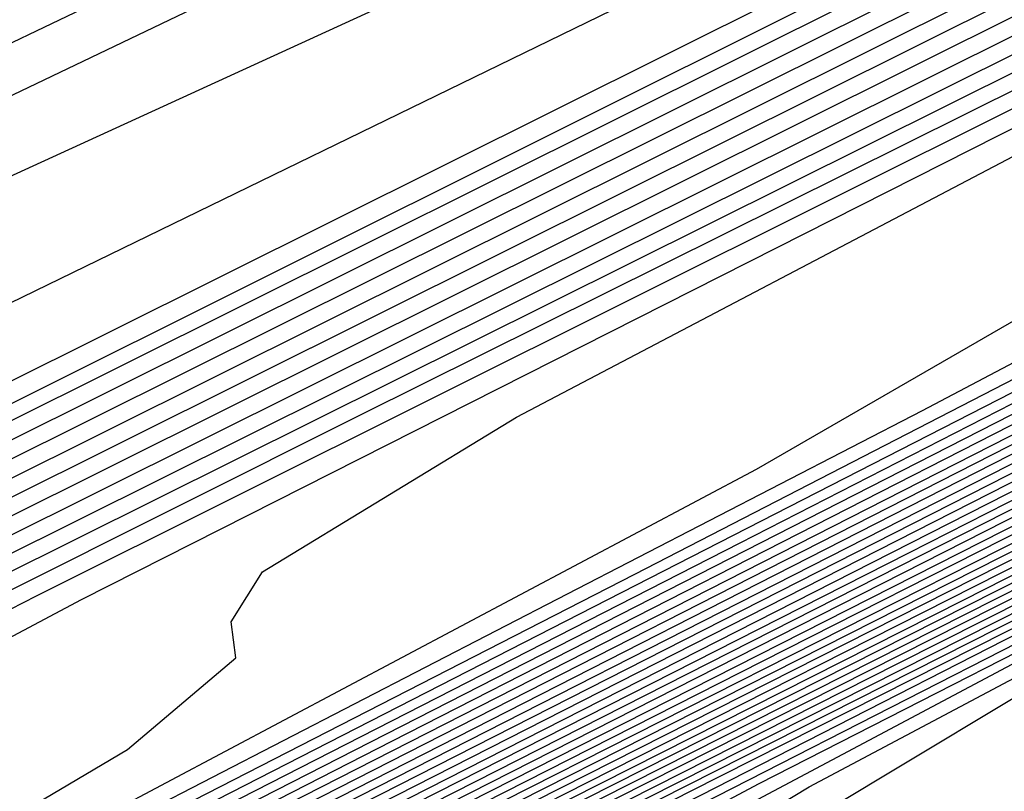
# Model space of a CAD drawing. Extents: x 3249832 to 3255657, y 13789405 to 13793316.
# Tile 106 of 256: x 3255318.08 to 3255321.62, y 13790162.9 to 13790165.68. Entities that reach past the tile are written whole.
import ezdxf

# ---------------------------------------------------------------- set-up
doc = ezdxf.new("R2010")
doc.units = 0
doc.header["$LTSCALE"] = 100
doc.header["$MEASUREMENT"] = 0
for name, color, linetype in [('GRATIO_CON', 10, 'CONTINUOUS'), ('GRATIO_ICON', 7, 'CONTINUOUS'), ('TARGETS_EAST', 7, 'CONTINUOUS')]:
    doc.layers.add(name, color=color, linetype=linetype)

# ---------------------------------------------------------------- blocks, each defined once
blk = doc.blocks.new('Gratio_032316_contours')
at = {"layer": 'GRATIO_CON', "color": 1, "linetype": 'Continuous', "flags": 128}
for points in [[(3255302.0314, 13790157.2669), (3255305.6437, 13790158.8712), (3255309.5432, 13790160.614), (3255315.3666, 13790163.3532), (3255324.1156, 13790167.6191), (3255334.2532, 13790172.6317), (3255343.6078, 13790177.2836), (3255350.4634, 13790180.6983), (3255354.9264, 13790182.9227), (3255357.5588, 13790184.2349), (3255358.8995, 13790184.9016), (3255359.3945, 13790185.1454), (3255359.4667, 13790185.1777)], [(3255303.1924, 13790158.1067), (3255309.9568, 13790161.3295), (3255315.993, 13790164.1738), (3255320.1968, 13790166.1001), (3255323.9244, 13790167.8032), (3255329.1467, 13790170.2866), (3255337.3137, 13790174.2874), (3255347.7912, 13790179.4774), (3255359.424, 13790185.2621)], [(3255301.814, 13790157.6625), (3255306.2336, 13790159.7553), (3255313.6914, 13790163.3206), (3255322.3973, 13790167.4845), (3255329.9545, 13790171.0807), (3255334.6794, 13790173.2938), (3255337.7412, 13790174.7115), (3255341.022, 13790176.2722), (3255345.9737, 13790178.6979), (3255352.3262, 13790181.8446), (3255359.3791, 13790185.3518)], [(3255305.2569, 13790159.8473), (3255305.9504, 13790160.0417), (3255306.586, 13790160.2393), (3255307.411, 13790160.5614), (3255309.715, 13790161.6217), (3255315.0483, 13790164.1572), (3255324.1904, 13790168.5345), (3255334.8378, 13790173.6394), (3255343.916, 13790177.9876), (3255349.1621, 13790180.4875), (3255351.558, 13790181.6198), (3255352.8973, 13790182.2578), (3255354.6336, 13790183.1084), (3255356.8611, 13790184.2117), (3255359.3342, 13790185.4415)]]:
    blk.add_lwpolyline(points, dxfattribs=at)
at = {"layer": 'GRATIO_CON', "color": 5, "linetype": 'Continuous', "flags": 128}
for points in [[(3255271.7424, 13790142.4839), (3255272.6412, 13790142.8669), (3255274.1083, 13790143.4531), (3255276.3425, 13790144.3166), (3255279.222, 13790145.4602), (3255282.5453, 13790146.8689), (3255286.466, 13790148.6836), (3255292.5587, 13790151.6691), (3255302.7534, 13790156.7464), (3255317.9172, 13790164.3124), (3255334.6656, 13790172.6691), (3255348.5512, 13790179.5941), (3255356.2739, 13790183.4389), (3255359.1227, 13790184.8487), (3255359.5343, 13790185.0422), (3255359.5388, 13790185.0347), (3255359.5427, 13790185.0289), (3255359.5463, 13790185.0238)], [(3255270.9079, 13790140.512), (3255274.8286, 13790142.58), (3255285.3324, 13790147.9105), (3255304.047, 13790157.299), (3255326.0348, 13790168.2883), (3255344.7168, 13790177.6076), (3255355.1597, 13790182.806), (3255359.0123, 13790184.7118), (3255359.5691, 13790184.9728), (3255359.5755, 13790184.9623), (3255359.581, 13790184.9541), (3255359.5861, 13790184.9469)], [(3255289.6528, 13790150.0664), (3255307.3931, 13790158.9196), (3255328.1005, 13790169.2511), (3255345.6515, 13790178.0012), (3255355.4586, 13790182.8784), (3255359.0782, 13790184.6634), (3255359.603, 13790184.9047), (3255359.6102, 13790184.8927), (3255359.6158, 13790184.8842), (3255359.6206, 13790184.8774)], [(3255293.7865, 13790152.0609), (3255310.6086, 13790160.455), (3255330.0902, 13790170.1736), (3255346.5529, 13790178.3783), (3255355.7476, 13790182.946), (3255359.1428, 13790184.6145), (3255359.6365, 13790184.8372), (3255359.6438, 13790184.8246), (3255359.6486, 13790184.817), (3255359.6523, 13790184.8117)], [(3255302.0539, 13790156.0498), (3255317.0396, 13790163.5258), (3255334.0697, 13790172.0185), (3255348.356, 13790179.1318), (3255356.3269, 13790183.0788), (3255359.2766, 13790184.5089), (3255359.7156, 13790184.6805)], [(3255297.1844, 13790153.5531), (3255306.1876, 13790158.0443), (3255320.2551, 13790165.0612), (3255336.0591, 13790172.9414), (3255349.2565, 13790179.5104), (3255356.614, 13790183.1496), (3255359.3382, 13790184.4651), (3255359.7457, 13790184.6186)], [(3255301.6093, 13790155.6942), (3255310.3214, 13790160.0388), (3255323.4705, 13790166.5968), (3255338.0482, 13790173.865), (3255350.1561, 13790179.891), (3255356.899, 13790183.2251), (3255359.3962, 13790184.4294), (3255359.7706, 13790184.5688)], [(3255301.0545, 13790155.3373), (3255306.0342, 13790157.8354), (3255314.4551, 13790162.0332), (3255326.6859, 13790168.1324), (3255340.0371, 13790174.789), (3255351.0547, 13790180.273), (3255357.1814, 13790183.3044), (3255359.4478, 13790184.404), (3255359.7816, 13790184.5427), (3255359.7891, 13790184.5292), (3255359.7931, 13790184.5225), (3255359.7955, 13790184.5191)], [(3255304.6334, 13790156.8568), (3255306.3511, 13790157.8084), (3255309.5988, 13790159.4725), (3255314.884, 13790162.1177), (3255322.7225, 13790166.0222), (3255333.1167, 13790171.2035), (3255344.0151, 13790176.6365), (3255352.8529, 13790181.0354), (3255357.7494, 13790183.4581), (3255359.561, 13790184.3365), (3255359.8285, 13790184.4463), (3255359.836, 13790184.4335), (3255359.8412, 13790184.4254), (3255359.8452, 13790184.4196)], [(3255304.5941, 13790155.9176), (3255306.5239, 13790156.9775), (3255307.461, 13790157.586), (3255307.6955, 13790157.8717), (3255307.6379, 13790158.0169), (3255307.7178, 13790158.2151), (3255308.4418, 13790158.705), (3255310.3354, 13790159.737), (3255313.871, 13790161.5401), (3255319.3089, 13790164.2589), (3255326.8562, 13790168.0166), (3255336.3321, 13790172.739), (3255346.0041, 13790177.5602), (3255353.752, 13790181.4167), (3255358.0334, 13790183.5349), (3255359.6177, 13790184.3027), (3255359.852, 13790184.398), (3255359.8594, 13790184.3856), (3255359.8652, 13790184.3768), (3255359.8701, 13790184.3699)], [(3255304.9355, 13790156.0247), (3255307.9403, 13790157.5887), (3255310.0751, 13790158.7489), (3255311.1306, 13790159.4091), (3255311.4165, 13790159.7094), (3255311.3727, 13790159.8493), (3255311.4633, 13790160.0414), (3255312.2502, 13790160.5532), (3255314.3196, 13790161.6657), (3255318.1431, 13790163.6078), (3255323.7338, 13790166.4), (3255330.9899, 13790170.0111), (3255339.5475, 13790174.2746), (3255347.9931, 13790178.484), (3255354.6512, 13790181.7979), (3255358.3174, 13790183.6118), (3255359.6741, 13790184.2691), (3255359.875, 13790184.3505), (3255359.8817, 13790184.3393), (3255359.8871, 13790184.3311), (3255359.8919, 13790184.3244)], [(3255304.153, 13790155.5812), (3255308.0068, 13790157.5568), (3255311.2864, 13790159.2599), (3255313.6264, 13790160.5203), (3255314.8001, 13790161.2321), (3255315.1375, 13790161.5471), (3255315.1076, 13790161.6816), (3255315.2089, 13790161.8678), (3255316.0587, 13790162.4015), (3255318.3039, 13790163.5944), (3255322.4153, 13790165.6754), (3255328.1587, 13790168.5412), (3255335.1236, 13790172.0056), (3255342.7629, 13790175.8101), (3255349.9822, 13790179.4077), (3255355.5503, 13790182.1791), (3255358.6014, 13790183.6887), (3255359.7305, 13790184.2357), (3255359.8977, 13790184.3034), (3255359.9033, 13790184.2941), (3255359.9078, 13790184.2873), (3255359.9117, 13790184.2817)], [(3255304.9157, 13790155.8971), (3255309.6589, 13790158.3201), (3255314.1493, 13790160.621), (3255317.9787, 13790162.6022), (3255320.7289, 13790164.0631), (3255322.1393, 13790164.8782), (3255322.5796, 13790165.2225), (3255322.5773, 13790165.3464), (3255322.6999, 13790165.5205), (3255323.6755, 13790166.0979), (3255326.2724, 13790167.4517), (3255330.9596, 13790169.8106), (3255337.0084, 13790172.8235), (3255343.391, 13790175.9945), (3255349.1937, 13790178.8812), (3255353.9602, 13790181.2553), (3255357.3486, 13790182.9416), (3255359.1694, 13790183.8424), (3255359.8432, 13790184.1689), (3255359.943, 13790184.2093), (3255359.9463, 13790184.2038), (3255359.949, 13790184.1997), (3255359.9513, 13790184.1963)], [(3255302.3778, 13790154.5684), (3255307.3329, 13790157.0951), (3255312.4118, 13790159.6895), (3255317.2206, 13790162.1531), (3255321.3249, 13790164.2734), (3255324.2801, 13790165.8346), (3255325.8088, 13790166.7013), (3255326.3006, 13790167.0602), (3255326.3122, 13790167.1787), (3255326.4454, 13790167.3469), (3255327.4839, 13790167.9461), (3255330.2567, 13790169.3804), (3255335.2318, 13790171.8782), (3255341.4333, 13790174.9646), (3255347.5247, 13790177.989), (3255352.4091, 13790180.4168), (3255355.9494, 13790182.1787), (3255358.2485, 13790183.3217), (3255359.4552, 13790183.9168), (3255359.9029, 13790184.1305), (3255359.9712, 13790184.1537)], [(3255304.4676, 13790155.5994), (3255309.7502, 13790158.2931), (3255315.1648, 13790161.0589), (3255320.2919, 13790163.6852), (3255324.671, 13790165.9446), (3255327.8314, 13790167.606), (3255329.4784, 13790168.5243), (3255330.0217, 13790168.8979), (3255330.047, 13790169.0111), (3255330.1909, 13790169.1733), (3255331.2924, 13790169.7943), (3255334.241, 13790171.3091), (3255339.5039, 13790173.9458), (3255345.8582, 13790177.1058), (3255351.6584, 13790179.9834), (3255355.6245, 13790181.9523), (3255357.9383, 13790183.1026), (3255359.1472, 13790183.7035), (3255359.7382, 13790183.995), (3255359.9575, 13790184.0997), (3255359.991, 13790184.111)], [(3255301.5219, 13790154.0673), (3255306.5573, 13790156.6303), (3255312.1674, 13790159.491), (3255317.9177, 13790162.4284), (3255323.3631, 13790165.2173), (3255328.0171, 13790167.6157), (3255331.3826, 13790169.3774), (3255333.1479, 13790170.3474), (3255333.7427, 13790170.7356), (3255333.7819, 13790170.8435), (3255333.9351, 13790170.999), (3255335.0904, 13790171.6374), (3255338.1903, 13790173.2204), (3255343.8598, 13790176.055), (3255351.4541, 13790179.8272), (3255360.0108, 13790184.0684)], [(3255305.1135, 13790155.8299), (3255310.7368, 13790158.6923), (3255317.0019, 13790161.8869), (3255323.4235, 13790165.1672), (3255329.5057, 13790168.2815), (3255334.7094, 13790170.9581), (3255338.4852, 13790172.9203), (3255340.4871, 13790173.9935), (3255341.1847, 13790174.411), (3255341.2516, 13790174.5082), (3255341.3615, 13790174.6197), (3255342.1895, 13790175.0772), (3255344.4112, 13790176.2118), (3255348.4746, 13790178.2434), (3255353.9175, 13790180.947), (3255360.0502, 13790183.9867)], [(3255302.0725, 13790154.2545), (3255306.9093, 13790156.7113), (3255312.8265, 13790159.7232), (3255319.4192, 13790163.0849), (3255326.1765, 13790166.5367), (3255332.577, 13790169.8136), (3255338.0556, 13790172.6292), (3255342.0364, 13790174.6917), (3255344.1566, 13790175.8165), (3255344.9058, 13790176.2487), (3255344.9865, 13790176.3406), (3255345.0746, 13790176.43), (3255345.739, 13790176.7971), (3255347.5216, 13790177.7075), (3255350.782, 13790179.3376), (3255355.1493, 13790181.5069), (3255360.0699, 13790183.9458)], [(3255303.628, 13790155.0138), (3255308.7051, 13790157.5926), (3255314.9163, 13790160.7542), (3255321.8364, 13790164.2828), (3255328.9294, 13790167.9061), (3255335.6482, 13790171.3457), (3255341.4017, 13790174.3004), (3255345.5877, 13790176.4631), (3255347.8262, 13790177.6396), (3255348.6268, 13790178.0864), (3255348.7213, 13790178.173), (3255348.7878, 13790178.2404), (3255349.2885, 13790178.517), (3255350.6321, 13790179.2032), (3255353.0894, 13790180.4318), (3255356.381, 13790182.0668), (3255360.0897, 13790183.905)], [(3255305.1835, 13790155.7731), (3255310.5009, 13790158.4739), (3255317.006, 13790161.7851), (3255324.2536, 13790165.4808), (3255331.6823, 13790169.2755), (3255338.7195, 13790172.8778), (3255344.7479, 13790175.9716), (3255349.1389, 13790178.2345), (3255351.4957, 13790179.4626), (3255352.3478, 13790179.9241), (3255352.4562, 13790180.0053), (3255352.5009, 13790180.0507), (3255352.838, 13790180.237), (3255353.7425, 13790180.6989), (3255355.3968, 13790181.526), (3255357.6127, 13790182.6266), (3255360.1094, 13790183.8641)], [(3255303.7707, 13790154.9993), (3255308.2945, 13790157.2917), (3255314.0925, 13790160.2366), (3255321.1855, 13790163.8471), (3255329.0881, 13790167.8767), (3255337.1882, 13790172.0144), (3255344.8621, 13790175.942), (3255351.4402, 13790179.3139), (3255356.2414, 13790181.7774), (3255358.8349, 13790183.1087), (3255359.7899, 13790183.5995), (3255359.9259, 13790183.6701), (3255359.9272, 13790183.6714), (3255359.937, 13790183.6768), (3255359.9634, 13790183.6903), (3255360.0116, 13790183.7143), (3255360.0761, 13790183.7464), (3255360.1488, 13790183.7825)], [(3255305.1388, 13790155.6635), (3255309.85, 13790158.051), (3255315.8883, 13790161.1179), (3255323.2539, 13790164.8671), (3255331.3347, 13790168.9871), (3255339.3649, 13790173.0882), (3255346.7521, 13790176.8682), (3255353.5952, 13790180.3758), (3255360.1664, 13790183.7472)], [(3255302.8281, 13790154.4677), (3255306.5068, 13790156.3278), (3255311.4055, 13790158.8102), (3255317.684, 13790161.9993), (3255325.321, 13790165.8864), (3255333.5703, 13790170.0918), (3255341.5049, 13790174.143), (3255348.4211, 13790177.681), (3255354.5094, 13790180.8012), (3255360.1838, 13790183.7124)], [(3255304.0554, 13790155.0608), (3255307.8748, 13790156.9921), (3255312.961, 13790159.5695), (3255319.4798, 13790162.8806), (3255327.388, 13790166.9057), (3255335.8059, 13790171.1966), (3255343.6448, 13790175.1979), (3255350.0901, 13790178.4938), (3255355.4236, 13790181.2265), (3255360.2013, 13790183.6775)], [(3255303.5893, 13790154.7687), (3255306.5099, 13790156.2471), (3255310.6109, 13790158.3207), (3255316.0721, 13790161.0881), (3255323.0714, 13790164.6433), (3255331.5221, 13790168.9443), (3255340.2771, 13790173.4061), (3255347.9247, 13790177.3077), (3255353.4282, 13790180.1195), (3255357.252, 13790182.0771), (3255360.2361, 13790183.6077)], [(3255304.7162, 13790155.3111), (3255307.7371, 13790156.8402), (3255311.9789, 13790158.985), (3255317.6276, 13790161.8474), (3255324.8672, 13790165.5246), (3255333.5891, 13790169.9636), (3255342.5128, 13790174.5109), (3255350.0647, 13790178.3626), (3255355.0972, 13790180.9323), (3255358.1663, 13790182.5025), (3255360.2536, 13790183.5729)], [(3255303.783, 13790154.7871), (3255305.843, 13790155.8536), (3255308.9644, 13790157.4333), (3255313.347, 13790159.6493), (3255319.1831, 13790162.6067), (3255326.663, 13790166.4059), (3255335.6562, 13790170.9829), (3255344.7484, 13790175.6156), (3255352.2046, 13790179.4175), (3255356.7662, 13790181.7451), (3255359.0805, 13790182.9278), (3255360.271, 13790183.538)], [(3255304.8427, 13790155.2963), (3255306.9699, 13790156.3961), (3255310.1916, 13790158.0264), (3255314.7166, 13790160.3144), (3255320.7509, 13790163.3723), (3255328.5002, 13790167.3085), (3255338.0293, 13790172.1586), (3255348.8387, 13790177.6664), (3255360.2884, 13790183.5031)], [(3255305.0241, 13790155.1342), (3255305.6382, 13790155.5752), (3255306.9622, 13790156.3146), (3255309.2236, 13790157.4811), (3255312.6461, 13790159.2126), (3255317.4185, 13790161.6255), (3255323.5888, 13790164.7516), (3255331.1702, 13790168.6012), (3255339.9013, 13790173.0438), (3255348.4233, 13790177.385), (3255355.1029, 13790180.7893), (3255358.7722, 13790182.6592), (3255360.1245, 13790183.3478), (3255360.3182, 13790183.4455)], [(3255304.8083, 13790154.4748), (3255305.689, 13790154.9681), (3255305.9678, 13790155.1782), (3255305.932, 13790155.2654), (3255305.8633, 13790155.3778), (3255306.0205, 13790155.6152), (3255306.6569, 13790156.065), (3255308.0219, 13790156.8237), (3255310.3504, 13790158.0236), (3255313.8734, 13790159.8057), (3255318.7695, 13790162.2811), (3255325.0078, 13790165.4413), (3255332.5052, 13790169.2476), (3255340.9443, 13790173.5411), (3255349.0715, 13790177.6808), (3255355.3991, 13790180.9056), (3255358.87, 13790182.674), (3255360.1494, 13790183.3249), (3255360.333, 13790183.417)], [(3255304.084, 13790154.0519), (3255305.7522, 13790154.9379), (3255306.6595, 13790155.4442), (3255306.9489, 13790155.6586), (3255306.9159, 13790155.7454), (3255306.8502, 13790155.8567), (3255307.0169, 13790156.0961), (3255307.6755, 13790156.5547), (3255309.0817, 13790157.3329), (3255311.4773, 13790158.5661), (3255315.1006, 13790160.3988), (3255320.1204, 13790162.9367), (3255326.4268, 13790166.131), (3255333.8401, 13790169.894), (3255341.9872, 13790174.0384), (3255349.7196, 13790177.9767), (3255355.6953, 13790181.0218), (3255358.9678, 13790182.6888), (3255360.1743, 13790183.3021), (3255360.3478, 13790183.3885)], [(3255304.9814, 13790154.4912), (3255306.6961, 13790155.401), (3255307.6299, 13790155.9204), (3255307.9299, 13790156.1391), (3255307.8998, 13790156.2255), (3255307.837, 13790156.3357), (3255308.0133, 13790156.577), (3255308.6941, 13790157.0445), (3255310.1414, 13790157.842), (3255312.6041, 13790159.1086), (3255316.3279, 13790160.9919), (3255321.4714, 13790163.5923), (3255327.8457, 13790166.8207), (3255335.1751, 13790170.5405), (3255343.0302, 13790174.5357), (3255350.3678, 13790178.2726), (3255355.9915, 13790181.1381), (3255359.0655, 13790182.7035), (3255360.1992, 13790183.2792), (3255360.3626, 13790183.36)], [(3255304.6498, 13790154.2392), (3255306.7761, 13790155.3698), (3255308.584, 13790156.3271), (3255309.5708, 13790156.8727), (3255309.8919, 13790157.1), (3255309.8675, 13790157.1856), (3255309.8108, 13790157.2936), (3255310.0062, 13790157.5388), (3255310.7314, 13790158.024), (3255312.2609, 13790158.8603), (3255314.8578, 13790160.1936), (3255318.7824, 13790162.1781), (3255324.1733, 13790164.9035), (3255330.6837, 13790168.2), (3255337.845, 13790171.8333), (3255345.1161, 13790175.5303), (3255351.6642, 13790178.8644), (3255356.5838, 13790181.3706), (3255359.2611, 13790182.7331), (3255360.249, 13790183.2335), (3255360.3922, 13790183.303)], [(3255305.4924, 13790154.6505), (3255307.6735, 13790155.8091), (3255309.528, 13790156.7902), (3255310.5412, 13790157.3489), (3255310.8729, 13790157.5805), (3255310.8514, 13790157.6657), (3255310.7976, 13790157.7725), (3255311.0026, 13790158.0197), (3255311.75, 13790158.5138), (3255313.3206, 13790159.3695), (3255315.9847, 13790160.736), (3255320.0096, 13790162.7712), (3255325.5243, 13790165.559), (3255332.1026, 13790168.8897), (3255339.18, 13790172.4797), (3255346.1591, 13790176.0276), (3255352.3124, 13790179.1603), (3255356.88, 13790181.4868), (3255359.3589, 13790182.7478), (3255360.2739, 13790183.2107), (3255360.4069, 13790183.2745)], [(3255304.4639, 13790154.0323), (3255306.3351, 13790155.0619), (3255308.5709, 13790156.2484), (3255310.4719, 13790157.2533), (3255311.5116, 13790157.825), (3255311.8539, 13790158.061), (3255311.8353, 13790158.1457), (3255311.7845, 13790158.2514), (3255311.9991, 13790158.5007), (3255312.7686, 13790159.0035), (3255314.3803, 13790159.8786), (3255317.1115, 13790161.2785), (3255321.2369, 13790163.3643), (3255326.8753, 13790166.2146), (3255333.5216, 13790169.5794), (3255340.515, 13790173.1261), (3255347.202, 13790176.5249), (3255352.9606, 13790179.4562), (3255357.1762, 13790181.6031), (3255359.4566, 13790182.7626), (3255360.2988, 13790183.1878), (3255360.4217, 13790183.246)], [(3255305.2597, 13790154.4202), (3255307.1777, 13790155.4733), (3255309.4682, 13790156.6878), (3255311.4159, 13790157.7164), (3255312.4821, 13790158.3012), (3255312.8349, 13790158.5414), (3255312.8192, 13790158.6258), (3255312.7714, 13790158.7304), (3255312.9955, 13790158.9816), (3255313.7872, 13790159.4933), (3255315.4401, 13790160.3878), (3255318.2384, 13790161.821), (3255322.4642, 13790163.9574), (3255328.2262, 13790166.8702), (3255334.9406, 13790170.2691), (3255341.8499, 13790173.7725), (3255348.245, 13790177.0222), (3255353.6088, 13790179.7521), (3255357.4723, 13790181.7195), (3255359.5541, 13790182.7777), (3255360.3231, 13790183.1656), (3255360.4356, 13790183.2183)], [(3255305.207, 13790153.6581), (3255305.54, 13790153.9086), (3255305.6043, 13790154.0464), (3255305.5256, 13790154.1319), (3255305.4725, 13790154.2445), (3255305.7864, 13790154.5406), (3255306.8513, 13790155.1959), (3255308.8631, 13790156.296), (3255311.263, 13790157.5664), (3255313.3038, 13790158.6426), (3255314.4229, 13790159.2535), (3255314.7969, 13790159.5024), (3255314.7869, 13790159.5859), (3255314.7451, 13790159.6883), (3255314.9883, 13790159.9434), (3255315.8245, 13790160.4728), (3255317.5596, 13790161.4061), (3255320.4921, 13790162.906), (3255324.9187, 13790165.1436), (3255330.9282, 13790168.1814)], [(3255305.2694, 13790153.6233), (3255305.9467, 13790154.0259), (3255306.289, 13790154.2803), (3255306.3575, 13790154.419), (3255306.2805, 13790154.5037), (3255306.2304, 13790154.6159), (3255306.5552, 13790154.9159), (3255307.6471, 13790155.5838), (3255309.7057, 13790156.7074), (3255312.1603, 13790158.0057), (3255314.2477, 13790159.1056), (3255315.3934, 13790159.7297), (3255315.778, 13790159.9828), (3255315.7708, 13790160.066), (3255315.732, 13790160.1672), (3255315.9848, 13790160.4243), (3255316.8431, 13790160.9625), (3255318.6193, 13790161.9152), (3255321.6189, 13790163.4485), (3255326.1459, 13790165.7367), (3255332.2792, 13790168.837)], [(3255305.17, 13790153.5085), (3255305.9933, 13790153.9833), (3255306.6863, 13790154.3937), (3255307.0379, 13790154.652), (3255307.1106, 13790154.7916), (3255307.0354, 13790154.8755), (3255306.9882, 13790154.9873), (3255307.324, 13790155.2912), (3255308.443, 13790155.9716), (3255310.5484, 13790157.1187), (3255313.0577, 13790158.445), (3255315.1916, 13790159.5687), (3255316.3638, 13790160.2058), (3255316.759, 13790160.4633), (3255316.7547, 13790160.546), (3255316.7189, 13790160.6461), (3255316.9812, 13790160.9052), (3255317.8617, 13790161.4523), (3255319.679, 13790162.4244), (3255322.7458, 13790163.991), (3255327.3732, 13790166.3298), (3255333.6301, 13790169.4926)], [(3255305.1856, 13790153.43), (3255305.8756, 13790153.8592), (3255306.7172, 13790154.3433), (3255307.426, 13790154.7614), (3255307.7868, 13790155.0238), (3255307.8637, 13790155.1641), (3255307.7904, 13790155.2473), (3255307.746, 13790155.3587), (3255308.0929, 13790155.6665), (3255309.2388, 13790156.3595), (3255311.3911, 13790157.5301), (3255313.9551, 13790158.8843), (3255316.1356, 13790160.0318), (3255317.3343, 13790160.682), (3255317.74, 13790160.9438), (3255317.7385, 13790161.0261), (3255317.7057, 13790161.1251), (3255317.9776, 13790161.3862), (3255318.8804, 13790161.942), (3255320.7388, 13790162.9335), (3255323.8726, 13790164.5335), (3255328.6004, 13790166.9229)], [(3255310.8304, 13790157.1353), (3255313.0764, 13790158.3528), (3255315.7498, 13790159.763), (3255318.0235, 13790160.958), (3255319.2751, 13790161.6343), (3255319.702, 13790161.9047), (3255319.7063, 13790161.9862), (3255319.6795, 13790162.083), (3255319.9705, 13790162.348), (3255320.9176, 13790162.9215), (3255322.8583, 13790163.9518), (3255326.1263, 13790165.6184), (3255331.0549, 13790168.1091)], [(3255311.6262, 13790157.5231), (3255313.9191, 13790158.7642), (3255316.6472, 13790160.2023), (3255318.9674, 13790161.4211), (3255320.2456, 13790162.1104), (3255320.683, 13790162.3852), (3255320.6902, 13790162.4663), (3255320.6663, 13790162.5619), (3255320.9669, 13790162.8289), (3255321.9362, 13790163.4113), (3255323.918, 13790164.461), (3255327.2532, 13790166.1609), (3255332.2822, 13790168.7022)]]:
    blk.add_lwpolyline(points, dxfattribs=at)
at = {"layer": 'GRATIO_ICON', "color": 7, "linetype": 'Continuous', "flags": 128}
for points in [[(3255297.9202, 13790154.0553), (3255313.8241, 13790161.9904), (3255332.0799, 13790171.0961), (3255347.4542, 13790178.7554), (3255356.0365, 13790183.0135), (3255359.2073, 13790184.5657), (3255359.6699, 13790184.7697), (3255359.6773, 13790184.7565), (3255359.6815, 13790184.7497), (3255359.6839, 13790184.7461)], [(3255305.3267, 13790157.4049), (3255310.4591, 13790159.9765), (3255318.5888, 13790164.0277), (3255329.9013, 13790169.6679), (3255342.0261, 13790175.7127), (3255351.9538, 13790180.6542), (3255357.4654, 13790183.3812), (3255359.5044, 13790184.3702), (3255359.805, 13790184.4945), (3255359.8125, 13790184.4813), (3255359.8172, 13790184.4739), (3255359.8203, 13790184.4694)], [(3255302.4984, 13790154.6992), (3255306.906, 13790156.9506), (3255311.078, 13790159.0889), (3255314.6326, 13790160.9311), (3255317.1776, 13790162.2917), (3255318.4697, 13790163.0552), (3255318.8586, 13790163.3848), (3255318.8424, 13790163.514), (3255318.9544, 13790163.6942), (3255319.8671, 13790164.2497), (3255322.2882, 13790165.5231), (3255326.6875, 13790167.743), (3255332.5836, 13790170.6823), (3255339.2573, 13790174), (3255345.9783, 13790177.3457), (3255351.9712, 13790180.3315), (3255356.4494, 13790182.5603), (3255358.8854, 13790183.7655), (3255359.7868, 13790184.2023), (3255359.9203, 13790184.2564), (3255359.9248, 13790184.2489), (3255359.9284, 13790184.2435), (3255359.9315, 13790184.239)], [(3255303.3177, 13790154.9486), (3255308.6471, 13790157.6613), (3255314.5847, 13790160.689), (3255320.6706, 13790163.7978), (3255326.4344, 13790166.7494), (3255331.3633, 13790169.2869), (3255334.9339, 13790171.1488), (3255336.8175, 13790172.1704), (3255337.4637, 13790172.5733), (3255337.5167, 13790172.6759), (3255337.6483, 13790172.8094), (3255338.64, 13790173.3573), (3255341.3007, 13790174.7161), (3255346.1672, 13790177.1492), (3255352.6858, 13790180.3871), (3255360.0305, 13790184.0275)], [(3255302.4027, 13790154.335), (3255306.739, 13790156.5324), (3255312.2967, 13790159.3553), (3255319.0958, 13790162.8161), (3255326.6709, 13790166.6788), (3255334.4353, 13790170.645), (3255341.7908, 13790174.4099), (3255348.094, 13790177.6427), (3255352.6902, 13790180.006), (3255355.1653, 13790181.2857), (3255356.0688, 13790181.7618), (3255356.191, 13790181.8377), (3255356.2141, 13790181.861), (3255356.3875, 13790181.9569), (3255356.8529, 13790182.1946), (3255357.7042, 13790182.6202), (3255358.8444, 13790183.1865), (3255360.1291, 13790183.8233)], [(3255305.2826, 13790155.6539), (3255309.2429, 13790157.6564), (3255314.5166, 13790160.3288), (3255321.2756, 13790163.7619), (3255329.455, 13790167.925), (3255338.0415, 13790172.3013), (3255345.7848, 13790176.2528), (3255351.7592, 13790179.3067), (3255356.3378, 13790181.6518), (3255360.2187, 13790183.6426)], [(3255304.6196, 13790155.0855), (3255305.9024, 13790155.8054), (3255308.0967, 13790156.9386), (3255311.4189, 13790158.6195), (3255316.0675, 13790160.9699), (3255322.1699, 13790164.0619), (3255329.8352, 13790167.9548), (3255338.8583, 13790172.5465), (3255347.7751, 13790177.0891), (3255354.8067, 13790180.6731), (3255358.6744, 13790182.6445), (3255360.0996, 13790183.3706), (3255360.3035, 13790183.4741)], [(3255303.8071, 13790153.8278), (3255305.8788, 13790154.9305), (3255307.6401, 13790155.864), (3255308.6003, 13790156.3965), (3255308.9109, 13790156.6196), (3255308.8837, 13790156.7055), (3255308.8239, 13790156.8146), (3255309.0098, 13790157.0579), (3255309.7127, 13790157.5343), (3255311.2011, 13790158.3512), (3255313.731, 13790159.6511), (3255317.5551, 13790161.585), (3255322.8224, 13790164.2479), (3255329.2647, 13790167.5103), (3255336.5101, 13790171.1869), (3255344.0731, 13790175.033), (3255351.016, 13790178.5685), (3255356.2876, 13790181.2543), (3255359.1633, 13790182.7183), (3255360.2241, 13790183.2564), (3255360.3774, 13790183.3315)], [(3255305.0175, 13790154.1653), (3255306.0555, 13790154.808), (3255308.0204, 13790155.8846), (3255310.3656, 13790157.1271), (3255312.3598, 13790158.1795), (3255313.4525, 13790158.7773), (3255313.8159, 13790159.0219), (3255313.803, 13790159.1058), (3255313.7583, 13790159.2093), (3255313.9919, 13790159.4625), (3255314.8059, 13790159.983), (3255316.4998, 13790160.8969), (3255319.3652, 13790162.3635), (3255323.6914, 13790164.5505), (3255329.5772, 13790167.5258), (3255336.3596, 13790170.9588), (3255343.1849, 13790174.4189), (3255349.2879, 13790177.5195), (3255354.2569, 13790180.0481), (3255357.7681, 13790181.8361), (3255359.6511, 13790182.7932), (3255360.3467, 13790183.144), (3255360.4485, 13790183.1917)], [(3255305.5048, 13790153.4688), (3255305.8753, 13790153.7729), (3255306.5811, 13790154.2098), (3255307.4412, 13790154.7032), (3255308.1656, 13790155.1292), (3255308.5358, 13790155.3955), (3255308.6169, 13790155.5367), (3255308.5453, 13790155.6191), (3255308.5039, 13790155.7301), (3255308.8617, 13790156.0418), (3255310.0346, 13790156.7474), (3255312.2337, 13790157.9415), (3255314.8524, 13790159.3237), (3255317.0795, 13790160.4949), (3255318.3047, 13790161.1581), (3255318.721, 13790161.4242), (3255318.7224, 13790161.5062), (3255318.6926, 13790161.604), (3255318.9741, 13790161.8671), (3255319.899, 13790162.4318), (3255321.7985, 13790163.4427), (3255324.9995, 13790165.076), (3255329.8277, 13790167.516)]]:
    blk.add_lwpolyline(points, dxfattribs=at)

msp = doc.modelspace()

# ---------------------------------------------------------------- block references
at = {"layer": 'TARGETS_EAST'}
msp.add_blockref('Gratio_032316_contours', (0, 0), dxfattribs=at)

doc.saveas('drawing.dxf')
